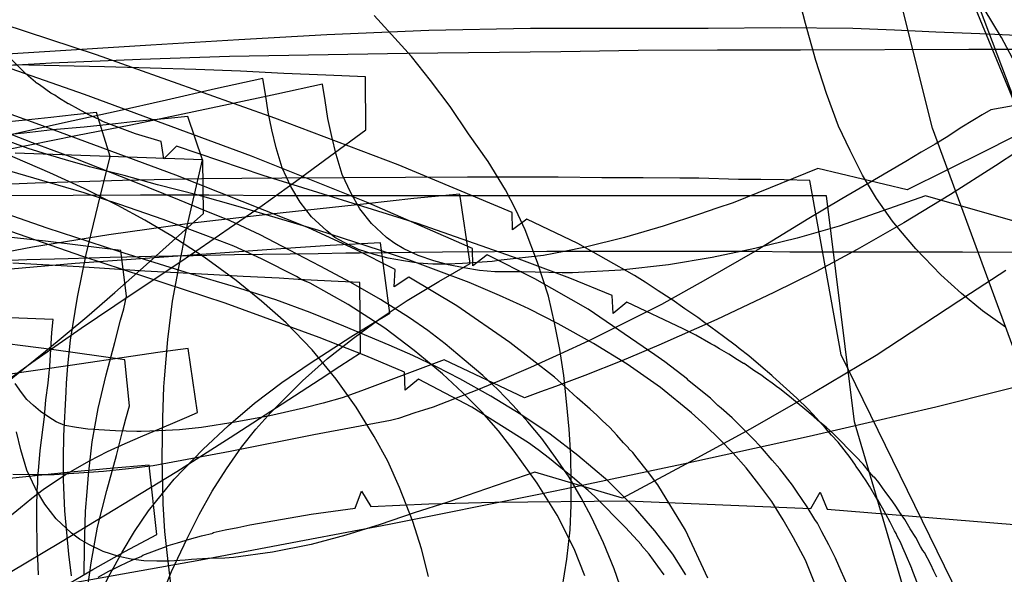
# Model space of a CAD drawing. Header units: millimetres. Extents: x 0 to 1231, y -1 to 564.
# Tile 159 of 163: x 538 to 719, y 136 to 238. Entities that reach past the tile are written whole.
import ezdxf

# ---------------------------------------------------------------- set-up
doc = ezdxf.new("R2010")
doc.units = ezdxf.units.MM
doc.layers.add('1', color=7, linetype='Continuous')

# ---------------------------------------------------------------- blocks, each defined once
blk = doc.blocks.new('PART004')
at = {"layer": '1'}
blk.add_lwpolyline([(749.8, 195.4), (711.5, 195.6), (679.7, 195.6), (673.3, 195.7), (635, 195.7), (615.8, 195.6), (600.5, 195.4), (598, 195.4), (592.9, 195.3), (577.5, 195.1), (569.9, 194.9), (562.2, 194.8), (557.7, 194.7), (554.6, 194.6), (546.9, 194.4), (539.3, 194.2), (531.6, 193.9)], dxfattribs=at)
blk = doc.blocks.new('PART020')
at = {"layer": '1'}
blk.add_lwpolyline([(728.8, 156.4), (706, 218.4), (697.4, 252.8)], dxfattribs=at)
blk = doc.blocks.new('PART022')
at = {"layer": '1'}
blk.add_lwpolyline([(703.4, 134.1), (702.2, 137.3), (702.2, 137.4), (701, 140.1), (700.5, 141.2), (700.1, 142.2), (699.5, 143.3), (699.3, 143.8), (699, 144.3), (698.2, 145.9), (697.4, 147.4), (695.9, 150), (695.8, 150.1), (694.4, 152.5), (693.8, 153.5), (693.1, 154.5), (692.5, 155.4), (691.9, 156.2), (691.8, 156.4), (690.8, 157.8), (688.6, 160.6), (687.4, 161.9), (686.3, 163.2), (685.1, 164.5), (684.7, 165), (683.1, 166.7), (681, 168.7), (676.6, 172.7), (676.4, 172.9), (674.4, 174.6), (672.2, 176.5), (670.4, 177.9), (669.9, 178.3), (667.5, 180.1), (665.2, 181.8), (664.1, 182.6), (662.8, 183.6), (660.4, 185.2), (658, 186.9), (657.7, 187.1), (655.5, 188.5), (653.1, 190.1), (651.1, 191.3), (640.7, 197.2), (631.3, 201.7), (628.7, 199.7), (628.6, 202.9), (607.6, 211.7), (584.9, 220.3), (552.1, 231.9), (534.9, 237.6)], dxfattribs=at)
blk = doc.blocks.new('PART028')
at = {"layer": '1'}
blk.add_lwpolyline([(552.4, 135.8), (554.4, 136.9), (555.4, 137.4), (556.5, 137.9), (558.6, 138.9), (560.3, 139.6), (560.6, 139.8), (562.8, 140.6), (564.9, 141.4), (565.3, 141.6), (567, 142.1), (569.2, 142.8), (571.4, 143.4), (573.6, 143.9), (573.6, 144), (575.8, 144.5), (578.1, 144.9), (580.3, 145.4), (582.1, 145.7), (591.6, 147.4), (599.7, 148.5), (600.9, 151.6), (602.6, 148.8), (613.3, 149.3), (625.4, 149.6), (649.8, 149.8), (683.6, 148.4), (685.3, 151.4), (686.6, 148.3), (721, 145.5)], dxfattribs=at)
blk = doc.blocks.new('PART034')
at = {"layer": '1'}
blk.add_lwpolyline([(541.4, 136.2), (541.3, 139.3), (541.2, 140.8), (541.2, 142.4), (541.1, 145.5), (541.1, 148.6), (541.2, 151.7), (541.3, 153), (541.3, 154.2), (541.5, 156.1), (541.7, 159.1), (542.5, 165.3), (542.8, 168.4), (543.2, 171.5), (543.4, 173.4), (543.5, 174.6), (543.9, 180.8), (544.1, 183.2), (490.2, 185.3)], dxfattribs=at)
blk = doc.blocks.new('PART082')
at = {"layer": '1'}
blk.add_lwpolyline([(722.7, 219.4), (709.2, 255.1)], dxfattribs=at)
blk = doc.blocks.new('PART083')
at = {"layer": '1'}
blk.add_lwpolyline([(724.4, 215.1), (714, 240.2)], dxfattribs=at)
blk = doc.blocks.new('PART088')
at = {"layer": '1'}
blk.add_lwpolyline([(706.8, 135.8), (706.2, 136.9), (705.7, 138.1), (704.5, 140.3), (704.2, 140.7), (703.8, 141.4), (702.9, 143.1), (701.9, 144.7), (700.9, 146.4), (700, 147.7), (699.8, 148), (699.1, 149), (698.4, 150.1), (697.6, 151.1), (696.8, 152.2), (696.1, 153.2), (695.3, 154.2), (695.2, 154.2), (694.4, 155.1), (693.2, 156.6), (691.9, 158), (687.8, 162.1), (686.4, 163.4), (684.9, 164.6), (684, 165.4), (682.5, 166.7), (680, 168.7), (677.8, 170.5), (677.5, 170.7), (676.5, 171.5), (675.4, 172.2), (674.4, 173), (673.3, 173.7), (671.3, 175.1), (671.2, 175.1), (670.1, 175.8), (668.5, 176.8), (666.8, 177.8), (665.8, 178.4), (665.2, 178.7), (662.4, 180.3), (660.1, 181.5), (649.7, 186.4), (647.2, 184.3), (647, 187.6), (639.2, 190.8), (629.9, 194.3), (611.2, 200.9), (582.8, 209.7), (566.8, 215.1), (564.5, 212.8), (564, 216), (559.3, 217.4), (553.4, 219.6), (552.6, 220), (550.7, 220.9), (548.8, 221.9), (547, 222.9), (546.9, 222.9), (545.1, 224), (544.4, 224.5), (543.7, 224.9), (541.6, 226.4), (541, 226.8), (540.9, 226.9), (539.6, 228), (538.9, 228.6), (536.5, 231)], dxfattribs=at)
blk = doc.blocks.new('PART092')
at = {"layer": '1'}
blk.add_lwpolyline([(656.6, 136.2), (655.4, 137.8), (653.8, 140), (652.4, 141.6), (652.4, 141.7), (651.7, 142.5), (649.5, 144.9), (643.8, 150.6), (642.6, 151.7), (641.8, 152.4), (639.7, 154.2), (637.6, 155.9), (637.2, 156.2), (635.5, 157.6), (633.4, 159.2), (631.6, 160.5), (621.2, 167.1), (611.4, 172.2), (608.9, 170.2), (608.8, 173.5), (601.7, 176.5), (593.1, 179.9), (575.8, 186.2), (549.6, 194.8), (534.9, 199.9)], dxfattribs=at)
blk = doc.blocks.new('PART095')
at = {"layer": '1'}
blk.add_lwpolyline([(664.6, 135.6), (660.5, 144.4), (655.4, 152.8), (653.5, 155.3), (651.6, 157.7), (650.8, 158.7), (650.1, 159.4), (650, 159.6), (649.1, 160.5), (647.9, 161.9), (646.6, 163.3), (645.2, 164.6), (644.2, 165.6), (643, 166.7), (640.6, 168.8), (638.3, 170.9), (636.4, 172.6), (628.2, 179), (618.4, 185.7), (609.6, 191), (606.9, 189.2), (607.1, 192.4), (599.8, 196.1), (591.1, 200.1), (566.7, 209.8), (541, 219.3), (529, 223.6)], dxfattribs=at)
blk = doc.blocks.new('PART104')
at = {"layer": '1'}
blk.add_lwpolyline([(690.3, 134.4), (689.2, 136.9), (688.1, 139.3), (686.9, 141.7), (685.6, 144.1), (684.8, 145.7), (684.3, 146.4), (682.9, 148.7), (681.1, 151.4), (680.2, 152.7), (677.9, 155.7), (676.5, 157.3), (674.7, 159.4), (674.3, 159.8), (672.9, 161.3), (669.1, 165.1), (667.1, 166.9), (666.5, 167.4), (665.1, 168.7), (660.9, 172.1), (660.9, 172.2), (656.7, 175.4), (654.9, 176.7), (642.6, 185.1), (632.8, 190.7), (624, 195.1), (621.4, 193.1), (621.3, 196.3), (601.8, 204.8), (580.6, 213.3), (549.9, 224.6), (533.9, 230.2)], dxfattribs=at)
blk = doc.blocks.new('PART130')
at = {"layer": '1'}
blk.add_lwpolyline([(719.4, 181.8), (715.2, 184.8), (711.3, 188), (707.5, 191.4), (702.9, 196.2), (700.1, 199.5), (698.6, 201.3), (695.7, 205.5), (693.1, 209.8), (690.8, 214.3), (688.7, 218.8), (686.5, 224.8), (684.5, 230.9), (682.6, 237.7), (680.9, 244.4)], dxfattribs=at)
blk = doc.blocks.new('PART131')
at = {"layer": '1'}
blk.add_lwpolyline([(731, 173.2), (706.6, 167.1), (683.3, 161.7), (660.1, 156.6), (638.3, 152), (633.5, 151), (606, 145.5), (590.4, 142.5), (571.3, 138.9), (547.6, 134.7), (523.8, 130.6)], dxfattribs=at)
blk = doc.blocks.new('PART133')
at = {"layer": '1'}
blk.add_lwpolyline([(534, 170.8), (540.2, 175.3), (549.3, 181.6), (558.5, 187.8), (567.6, 193.9), (576.5, 200), (582.6, 204.2), (588.7, 208.6), (595, 213.2), (601.7, 218.1), (601.6, 227.9), (594.3, 228.2), (586.6, 228.5), (578.6, 228.9), (570.4, 229.2), (553.6, 229.7), (536.9, 230.1)], dxfattribs=at)
blk = doc.blocks.new('PART137')
at = {"layer": '1'}
blk.add_lwpolyline([(642, 136), (640, 141), (636.9, 147.2), (633.2, 153.1), (629, 159), (626.1, 162.7), (623, 166.2), (619.5, 169.8), (615.8, 173.2), (610.6, 177.5), (605.2, 181.6), (598.4, 186), (591.4, 189.9), (589.8, 190.6), (588.9, 191.1), (582.5, 194.4), (577.4, 196.7), (572.2, 198.7), (564.4, 201.6), (556.4, 204.4), (549.8, 206.5), (543.1, 208.5), (529.6, 212.4)], dxfattribs=at)
blk = doc.blocks.new('PART141')
at = {"layer": '1'}
blk.add_lwpolyline([(738.3, 225.7), (716.7, 221.8), (715.1, 220.9), (713.7, 220), (711.1, 218.4), (708.8, 216.9), (706.5, 215.5), (703.9, 214), (701.1, 212.3), (695.3, 208.9), (689.3, 205.4), (683.2, 201.8), (673.7, 196), (664.2, 190.5), (656.1, 186), (642.7, 179.3), (637.4, 176.8), (632, 174.4), (626.3, 171.9), (622.1, 170.2), (618, 168.6), (614.1, 167.1), (612.3, 166.5), (610.7, 166), (607.7, 165), (606.2, 164.6), (592.1, 162), (576.7, 158.9), (562.5, 156.3), (558, 155.7), (553.4, 155.2), (544.3, 154.6), (540.5, 154.6), (536.7, 154.7)], dxfattribs=at)
blk = doc.blocks.new('PART145')
at = {"layer": '1'}
blk.add_lwpolyline([(534.8, 171), (542.7, 177.4), (550.3, 183.7), (555.5, 188.2), (560.7, 192.8), (566.1, 197.6), (571.8, 202.7), (571.7, 212.6), (537.1, 213.8)], dxfattribs=at)
blk = doc.blocks.new('PART147')
at = {"layer": '1'}
blk.add_lwpolyline([(613.2, 135.9), (611.9, 141), (610.3, 146), (607.9, 152.3), (605.7, 157.1), (603.2, 161.7), (599.9, 167.1), (596.2, 172.2), (591.8, 177.6), (587, 182.6), (582.5, 186.6), (577.8, 190.4), (571.9, 194.7), (565.8, 198.7), (561, 201.5), (556, 204.2), (549.8, 207.3), (543.5, 210.2), (530.7, 215.7)], dxfattribs=at)
blk = doc.blocks.new('PART167')
at = {"layer": '1'}
blk.add_lwpolyline([(750.3, 232.9), (712.7, 232.9), (681.7, 232.8), (666.4, 232.8), (651.8, 232.7), (637.6, 232.5), (609.3, 232.2), (576.6, 231.6), (560.2, 231.1), (543.8, 230.4), (524.5, 229.3)], dxfattribs=at)
blk = doc.blocks.new('PART170')
at = {"layer": '1'}
blk.add_lwpolyline([(566.1, 131.9), (565.2, 139.2), (564.7, 144.2), (564.4, 149.3), (564.2, 157.8), (564.3, 165.1), (564.5, 170.8), (564.6, 172.3), (565.2, 179.5), (566.1, 186.6), (567.3, 193.1), (568.6, 199.6), (571.6, 212.6), (568.9, 220.6), (565.3, 220.2), (561.9, 219.9), (558.7, 219.6), (555.6, 219.2), (549.8, 218.6), (544, 218.1), (538.8, 217.5), (533.5, 217)], dxfattribs=at)
blk = doc.blocks.new('PART172')
at = {"layer": '1'}
blk.add_lwpolyline([(563.4, 130.5), (565.9, 136.8), (568.8, 142.9), (571, 147.3), (573.4, 151.6), (576, 155.7), (578.8, 159.7), (581.4, 163), (584.2, 166.1), (590, 171.9), (594.6, 176), (599.4, 179.8), (604.3, 183.4), (609.3, 186.7), (615.1, 190.2), (620.9, 193.5), (619, 206.3), (610.5, 205.5), (601.8, 204.5), (584.2, 202.6), (569.2, 200.9), (554.4, 198.8), (540.3, 196.5), (526.2, 193.8)], dxfattribs=at)
blk = doc.blocks.new('PART176')
at = {"layer": '1'}
blk.add_lwpolyline([(720.8, 201.4), (704.7, 206), (688.8, 200.4), (681.1, 198.2), (673.3, 196.3), (665.4, 194.6), (657.4, 193.3), (648.6, 192.3), (639.7, 191.8), (637.8, 191.8), (630.4, 192), (625.4, 192), (622.6, 192.2), (619.7, 192.7), (616.9, 193.3), (614.2, 194), (611.3, 195), (608.7, 196.2), (607, 197.2), (605.5, 198.3), (602.7, 200.9), (600.6, 203.6), (598.9, 206.5), (597.3, 209.9), (596.2, 213.6), (595.4, 216.9), (594.7, 220.2), (594.2, 223.5), (593.7, 226.5), (585.3, 224.7), (576.4, 222.8), (558.4, 219), (548.3, 217), (531.3, 213.6)], dxfattribs=at)
blk = doc.blocks.new('PART178')
at = {"layer": '1'}
blk.add_lwpolyline([(550.2, 131.8), (551.1, 138.4), (552.3, 145), (554, 151.7), (555.8, 158.2), (556.9, 162.6), (557.5, 164.9), (558.2, 167.3), (557.3, 175.8), (543.8, 177.7), (530.3, 179.4)], dxfattribs=at)
blk = doc.blocks.new('PART187')
at = {"layer": '1'}
blk.add_lwpolyline([(535.8, 146.7), (538.1, 148.6), (540.2, 150.3), (542.3, 151.9), (546.4, 154.7), (550.8, 157.2), (554.1, 158.9), (557.4, 160.4), (560.6, 161.8), (563.7, 163.1), (567, 164.5), (568.7, 165.2), (570.7, 166.1), (569, 177.9), (563.8, 177.2), (558.4, 176.4), (547.7, 174.8), (528.9, 172.1)], dxfattribs=at)
blk = doc.blocks.new('PART196')
at = {"layer": '1'}
blk.add_lwpolyline([(727.2, 98.9), (689.2, 176.7), (683.4, 208.8), (678.7, 208.9), (674.4, 209), (670.3, 209), (663, 209.2), (659.5, 209.2), (652.7, 209.3), (645.1, 209.3), (637.1, 209.4), (620.4, 209.4), (586.2, 209.2), (571.5, 209.1), (556.9, 208.8), (540.8, 208.3), (524.6, 207.6)], dxfattribs=at)
blk = doc.blocks.new('PART199')
at = {"layer": '1'}
blk.add_lwpolyline([(684.3, 134.6), (682.6, 138.9), (680.4, 143), (678.5, 146.3), (676.4, 149.7), (674, 152.9), (671.7, 155.9), (669.3, 158.6), (666.8, 161.2), (664.2, 163.7), (661.6, 166), (655.9, 170.7), (649.8, 175), (643.6, 178.8), (637.1, 182.4), (631.7, 185.2), (630.1, 185.9), (626.3, 187.6), (620.7, 190), (615.1, 192.1), (609.7, 194.1), (604.2, 196), (593, 199.6), (578.2, 204), (570.8, 206.1), (563.3, 208), (557.2, 209.7), (550.8, 211.3), (549.8, 211.6), (547, 212.4), (543.1, 213.6), (539.5, 214.7), (536, 216)], dxfattribs=at)
blk = doc.blocks.new('PART202')
at = {"layer": '1'}
blk.add_lwpolyline([(725.8, 216.9), (717.6, 211.5), (709.3, 206.2), (700.7, 201), (692.1, 196.1), (684.5, 192), (676.8, 188.2), (666.3, 183.2), (655.6, 178.5), (648.8, 175.6), (642, 172.9), (636.6, 170.9), (633.8, 169.9), (630.9, 168.8), (616.1, 175.8), (600.9, 170.1), (597.3, 168.8), (593.8, 167.8), (590.2, 166.9), (584, 165.5), (577.6, 164.3), (571.4, 163.3), (567.4, 162.9), (563.5, 162.7), (560.3, 162.6), (559.5, 162.6), (555.6, 162.7), (550.5, 163), (548.4, 163.3), (546.3, 163.7), (544.7, 164.4), (543.3, 165.2), (541.8, 166.3), (540.5, 167.4), (539.3, 168.5), (538.3, 169.8), (537.1, 171.4)], dxfattribs=at)
blk = doc.blocks.new('PART203')
at = {"layer": '1'}
blk.add_lwpolyline([(649, 132.7), (647.4, 137.3), (645.4, 142.1), (643.2, 146.8), (641.3, 150.4), (639.1, 154.2), (636.6, 157.8), (634.1, 161.3), (631.5, 164.4), (628.8, 167.4), (626, 170.3), (623.2, 172.9), (619.8, 175.8), (616.3, 178.7), (613.1, 181.2), (609.7, 183.5), (604.4, 186.9), (598.9, 190), (593.3, 193), (587.6, 196), (582.2, 198.8), (576.7, 201.4), (572, 203.3), (567.4, 205.2), (558.7, 208.7), (548.3, 212.8), (540.3, 215.7), (532.4, 218.8)], dxfattribs=at)
blk = doc.blocks.new('PART212')
at = {"layer": '1'}
blk.add_lwpolyline([(721.7, 229.5), (718.7, 235.1), (715.5, 240.4)], dxfattribs=at)
blk = doc.blocks.new('PART214')
at = {"layer": '1'}
blk.add_lwpolyline([(547.5, 136), (547, 140), (546.3, 148), (546, 153.7), (546, 157.7), (546.1, 161.8), (546.5, 169.9), (546.6, 171.5), (546.8, 174.7), (547.3, 179.4), (548.6, 187.3), (550.2, 195.2), (552.4, 204.3), (554.6, 213.2), (552.1, 221.3), (548, 220.9), (543.7, 220.4), (539, 219.9), (534.1, 219.4)], dxfattribs=at)
blk = doc.blocks.new('PART221')
at = {"layer": '1'}
blk.add_lwpolyline([(549.8, 136.3), (549.9, 141.2), (550.1, 147.9), (550.4, 151.5), (550.6, 154.6), (551.3, 160.7), (552.4, 166.8), (553.9, 173), (555.5, 179), (556.5, 183.1), (557.1, 185.2), (557.6, 187.5), (556.6, 195.9), (542.7, 197.6), (528.9, 199.1)], dxfattribs=at)
blk = doc.blocks.new('PART225')
at = {"layer": '1'}
blk.add_lwpolyline([(730.1, 221.5), (715.7, 214.2), (701.3, 207.1), (684.9, 211), (669.3, 204.7), (666.3, 203.7), (663.1, 202.6), (656.4, 200.4), (649.3, 198.3), (642.1, 196.5), (638.2, 195.7), (634.4, 195), (626.6, 194.1), (624.9, 193.9), (619.5, 193.5), (616.7, 193.4), (614, 193.4), (611.3, 193.6), (608.6, 194), (605.8, 194.5), (603.2, 195.2), (600.3, 196.1), (597.7, 197.4), (596, 198.3), (594.5, 199.5), (591.7, 202.1), (589.6, 204.8), (587.9, 207.7), (586.3, 211.1), (585.2, 214.8), (584.4, 218.1), (583.7, 221.4), (583.2, 224.7), (582.7, 227.6), (574, 225.7), (565, 223.6), (555.7, 221.5), (546.4, 219.5), (534.9, 216.9)], dxfattribs=at)
blk = doc.blocks.new('PART226')
at = {"layer": '1'}
blk.add_lwpolyline([(552.6, 132.4), (554.6, 136.4), (556.8, 140.4), (559.1, 144.2), (561.7, 148), (564, 150.9), (566.4, 153.8), (571.7, 159.3), (576.4, 163.7), (581.2, 167.8), (586.2, 171.6), (591.4, 175.2), (598.9, 180), (602.6, 182.3), (606.1, 184.4), (604.4, 197.3), (595.1, 196.8), (586, 196.2), (548.2, 193.5), (528.6, 191.8)], dxfattribs=at)
blk = doc.blocks.new('PART230')
at = {"layer": '1'}
blk.add_lwpolyline([(536.2, 127.1), (541.1, 130.7), (546.2, 134.1), (551.4, 137.2), (557.3, 140.5), (563.2, 143.6), (561.8, 156.4), (554.6, 155.8), (547.3, 155.1), (532.5, 153.6)], dxfattribs=at)
blk = doc.blocks.new('PART233')
at = {"layer": '1'}
blk.add_lwpolyline([(716.4, 80.2), (691.6, 164.4), (686.5, 206), (585.5, 206), (572.8, 206.1), (560.2, 206.1), (535.4, 206)], dxfattribs=at)
blk = doc.blocks.new('PART235')
at = {"layer": '1'}
blk.add_lwpolyline([(660.6, 136.2), (658.2, 140), (654.9, 144.3), (651.3, 148.4), (646.2, 153.5), (640.7, 158.2), (635.6, 162.1), (630.2, 165.7), (624.7, 169.1), (619, 172.3), (614.7, 174.5), (610.3, 176.6), (606, 178.5), (597.6, 182), (591.4, 184.5), (585.1, 186.8), (577.3, 189.3), (569.4, 191.6), (556.2, 195.7), (543, 200), (532.8, 203.6)], dxfattribs=at)
blk = doc.blocks.new('PART242')
at = {"layer": '1'}
blk.add_lwpolyline([(722.9, 235.4), (714.7, 235.8), (706.6, 236.1), (699, 236.5), (691.3, 236.8), (678, 236.9), (664.7, 236.8), (632, 236.8), (613.3, 236.4), (594.5, 235.6), (578.3, 234.7), (562.1, 233.7), (521.9, 231.2)], dxfattribs=at)
blk = doc.blocks.new('PART246')
at = {"layer": '1'}
blk.add_lwpolyline([(719.5, 192.2), (713, 188), (695.6, 176.6), (684.1, 169.7), (672.4, 163), (660.6, 156.6), (648.9, 150.3), (632.8, 155.1), (616.8, 149.6), (610.6, 147.6), (604.3, 145.5), (598, 143.5), (591.6, 141.8), (584.5, 140.4), (577.3, 139.4), (575.7, 139.3), (572.6, 139.2), (569.6, 139), (568.4, 138.9), (565.5, 138.7), (563.2, 138.7), (560.8, 138.8), (558.5, 139.1), (556.2, 139.6), (553.3, 140.5), (550.7, 141.8), (549, 142.8), (547.5, 143.9), (544.7, 146.5), (542.6, 149.2), (540.9, 152.1), (539.3, 155.5), (538.2, 159.2), (537.4, 162.5)], dxfattribs=at)
blk = doc.blocks.new('PART247')
at = {"layer": '1'}
blk.add_lwpolyline([(536.2, 136.7), (545.5, 142.2), (566.9, 155.2), (576.7, 161.5), (586.3, 167.7), (593.3, 172.2), (596.9, 174.6), (600.7, 177.1), (600.6, 190), (596.6, 190.2), (592.8, 190.4), (589.2, 190.6), (585.7, 190.8), (579.1, 191.1), (572.6, 191.5), (566.9, 191.8), (561, 192.1), (548.9, 192.9), (536.7, 193.6)], dxfattribs=at)
blk = doc.blocks.new('PART251')
at = {"layer": '1'}
blk.add_lwpolyline([(637.8, 133.7), (638.7, 139.1), (639.3, 144.5), (639.5, 149), (639.5, 153.4), (639.4, 158.2), (639.1, 163), (638.6, 168.1), (638.1, 172.9), (637.4, 177.7), (636.4, 182.6), (635.3, 187.5), (633.3, 193.7), (631, 199.7), (629.3, 203.4), (627.4, 207.1), (624.2, 212.3), (620.6, 217.4), (617.2, 222.4), (613.6, 227.2), (610.1, 231.6), (606.4, 235.7), (603.2, 239.2)], dxfattribs=at)

msp = doc.modelspace()

# ---------------------------------------------------------------- block references
for name in ['PART028', 'PART130', 'PART212', 'PART083', 'PART022', 'PART225', 'PART104', 'PART137', 'PART147', 'PART082', 'PART199', 'PART242', 'PART176', 'PART095', 'PART088', 'PART020', 'PART251', 'PART203', 'PART235', 'PART214', 'PART170', 'PART092', 'PART226', 'PART167', 'PART133', 'PART202', 'PART221', 'PART141', 'PART145', 'PART034', 'PART178', 'PART196', 'PART172', 'PART233', 'PART246', 'PART247', 'PART004', 'PART131', 'PART187', 'PART230']:
    msp.add_blockref(name, (0, 0))

doc.saveas('drawing.dxf')
